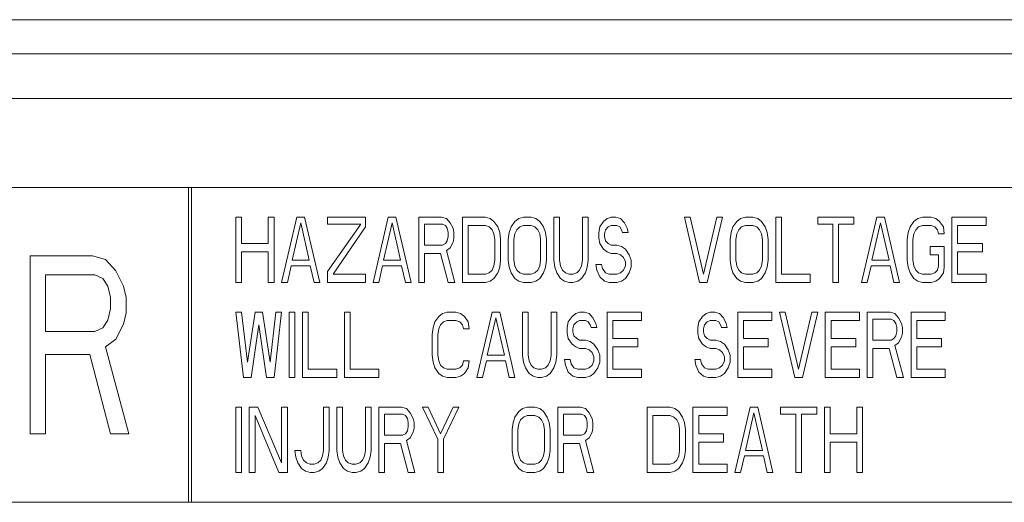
# Model space of a CAD drawing. Header units: inches. Extents: x 481 to 6166, y 980 to 4930.
# Tile 33 of 99: x 2369 to 2402, y 2963 to 2980. Entities that reach past the tile are written whole.
import ezdxf

# ---------------------------------------------------------------- set-up
doc = ezdxf.new("R2010")
doc.units = ezdxf.units.IN
doc.header["$MEASUREMENT"] = 0
doc.layers.add('PWR_0350HP', color=7, linetype='Continuous')

# ---------------------------------------------------------------- blocks, each defined once
blk = doc.blocks.new('ACW800_FRONT')
at = {"linetype": 'Continuous', "lineweight": 15}
for p, q in [((-4, -307.65), (-67.25, -307.65)), ((-5, -308.8), (-67.5, -308.8)), ((-104.5, -310.3), (104.5, -310.3)), ((-104.5, -313.3), (104.5, -313.3)), ((-33.1, -323.9), (-33.1, -313.3)), ((-33, -313.3), (-33, -323.9)), ((-31.5, -316.5), (-31.5, -314.3)), ((-31.5, -314.3), (-31.308, -314.3)), ((-31.308, -314.3), (-31.308, -315.189)), ((-30.409, -315.189), (-30.409, -314.3)), ((-30.409, -314.3), (-30.217, -314.3)), ((-30.217, -314.3), (-30.217, -316.5)), ((-29.96, -316.5), (-29.447, -314.3)), ((-29.318, -314.487), (-29.607, -315.751)), ((-29.447, -314.3), (-29.19, -314.3)), ((-29.03, -315.751), (-29.318, -314.487)), ((-29.19, -314.3), (-28.677, -316.5)), ((-28.42, -314.534), (-28.42, -314.3)), ((-28.42, -314.3), (-27.137, -314.3)), ((-27.137, -314.3), (-27.137, -314.628)), ((-26.88, -316.5), (-26.367, -314.3)), ((-26.238, -314.487), (-26.527, -315.751)), ((-26.367, -314.3), (-26.11, -314.3)), ((-25.95, -315.751), (-26.238, -314.487)), ((-26.11, -314.3), (-25.597, -316.5)), ((-25.34, -316.5), (-25.34, -314.3)), ((-25.34, -314.3), (-24.57, -314.3)), ((-24.57, -314.3), (-24.41, -314.347)), ((-24.41, -314.347), (-24.281, -314.487)), ((-24.281, -314.487), (-24.185, -314.674)), ((-23.864, -316.5), (-23.864, -314.3)), ((-23.864, -314.3), (-23.094, -314.3)), ((-23.094, -314.3), (-22.934, -314.347)), ((-22.934, -314.347), (-22.805, -314.44)), ((-22.805, -314.44), (-22.677, -314.628)), ((-22.228, -314.628), (-22.1, -314.44)), ((-22.1, -314.44), (-21.971, -314.347)), ((-21.971, -314.347), (-21.811, -314.3)), ((-21.811, -314.3), (-21.554, -314.3)), ((-21.554, -314.3), (-21.394, -314.347)), ((-21.394, -314.347), (-21.265, -314.44)), ((-21.265, -314.44), (-21.137, -314.628)), ((-20.784, -314.3), (-20.592, -314.3)), ((-20.784, -315.751), (-20.784, -314.3)), ((-20.592, -314.3), (-20.592, -315.751)), ((-19.822, -314.3), (-19.629, -314.3)), ((-19.822, -315.751), (-19.822, -314.3)), ((-19.629, -314.3), (-19.629, -315.751)), ((-19.244, -314.628), (-19.116, -314.44)), ((-19.116, -314.44), (-18.987, -314.347)), ((-18.987, -314.347), (-18.859, -314.3)), ((-18.859, -314.3), (-18.699, -314.3)), ((-18.699, -314.3), (-18.538, -314.347)), ((-18.538, -314.347), (-18.41, -314.487)), ((-18.41, -314.487), (-18.314, -314.674)), ((-16.389, -314.3), (-16.196, -314.3)), ((-15.875, -316.5), (-16.389, -314.3)), ((-16.196, -314.3), (-15.747, -316.219)), ((-15.747, -316.219), (-15.298, -314.3)), ((-15.105, -314.3), (-15.619, -316.5)), ((-15.298, -314.3), (-15.105, -314.3)), ((-14.752, -314.628), (-14.624, -314.44)), ((-14.624, -314.44), (-14.496, -314.347)), ((-14.496, -314.347), (-14.335, -314.3)), ((-14.335, -314.3), (-14.079, -314.3)), ((-14.079, -314.3), (-13.918, -314.347)), ((-13.918, -314.347), (-13.79, -314.44)), ((-13.79, -314.44), (-13.662, -314.628)), ((-13.309, -314.3), (-13.116, -314.3)), ((-13.309, -316.5), (-13.309, -314.3)), ((-13.116, -314.3), (-13.116, -316.219)), ((-11.897, -314.3), (-10.678, -314.3)), ((-11.897, -314.534), (-11.897, -314.3)), ((-10.678, -314.3), (-10.678, -314.534)), ((-10.421, -316.5), (-9.908, -314.3)), ((-9.78, -314.487), (-10.068, -315.751)), ((-9.908, -314.3), (-9.651, -314.3)), ((-9.491, -315.751), (-9.78, -314.487)), ((-9.651, -314.3), (-9.138, -316.5)), ((-8.785, -314.628), (-8.657, -314.44)), ((-8.657, -314.44), (-8.528, -314.347)), ((-8.528, -314.347), (-8.368, -314.3)), ((-8.368, -314.3), (-8.079, -314.3)), ((-8.079, -314.3), (-7.919, -314.347)), ((-7.919, -314.347), (-7.79, -314.44)), ((-7.79, -314.44), (-7.662, -314.628)), ((-7.373, -314.3), (-6.218, -314.3)), ((-7.373, -316.5), (-7.373, -314.3)), ((-6.218, -314.3), (-6.218, -314.581)), ((-28.42, -316.126), (-27.297, -314.534)), ((-27.297, -314.534), (-28.42, -314.534)), ((-27.137, -314.628), (-28.228, -316.219)), ((-25.148, -314.534), (-25.148, -315.236)), ((-24.538, -314.534), (-25.148, -314.534)), ((-24.442, -314.581), (-24.538, -314.534)), ((-24.378, -314.674), (-24.442, -314.581)), ((-24.345, -314.815), (-24.378, -314.674)), ((-24.345, -314.955), (-24.345, -314.815)), ((-24.185, -314.674), (-24.153, -314.815)), ((-24.153, -314.815), (-24.153, -315.002)), ((-23.094, -314.581), (-23.672, -314.581)), ((-23.672, -314.581), (-23.672, -316.219)), ((-22.966, -314.628), (-23.094, -314.581)), ((-22.87, -314.721), (-22.966, -314.628)), ((-22.805, -314.862), (-22.87, -314.721)), ((-22.773, -315.049), (-22.805, -314.862)), ((-22.677, -314.628), (-22.613, -314.815)), ((-22.613, -314.815), (-22.581, -315.049)), ((-22.324, -315.049), (-22.292, -314.815)), ((-22.292, -314.815), (-22.228, -314.628)), ((-22.1, -314.862), (-22.132, -315.049)), ((-22.035, -314.721), (-22.1, -314.862)), ((-21.939, -314.628), (-22.035, -314.721)), ((-21.811, -314.581), (-21.939, -314.628)), ((-21.554, -314.581), (-21.811, -314.581)), ((-21.426, -314.628), (-21.554, -314.581)), ((-21.33, -314.721), (-21.426, -314.628)), ((-21.265, -314.862), (-21.33, -314.721)), ((-21.233, -315.049), (-21.265, -314.862)), ((-21.137, -314.628), (-21.073, -314.815)), ((-21.073, -314.815), (-21.041, -315.049)), ((-19.276, -314.815), (-19.244, -314.628)), ((-19.276, -315.002), (-19.276, -314.815)), ((-19.052, -314.721), (-19.084, -314.862)), ((-19.084, -314.862), (-19.084, -314.955)), ((-18.955, -314.628), (-19.052, -314.721)), ((-18.859, -314.581), (-18.955, -314.628)), ((-18.667, -314.581), (-18.859, -314.581)), ((-18.57, -314.628), (-18.667, -314.581)), ((-18.506, -314.721), (-18.57, -314.628)), ((-18.474, -314.815), (-18.506, -314.721)), ((-18.282, -314.815), (-18.474, -314.815)), ((-18.314, -314.674), (-18.282, -314.815)), ((-14.849, -315.049), (-14.817, -314.815)), ((-14.817, -314.815), (-14.752, -314.628)), ((-14.624, -314.862), (-14.656, -315.049)), ((-14.56, -314.721), (-14.624, -314.862)), ((-14.464, -314.628), (-14.56, -314.721)), ((-14.335, -314.581), (-14.464, -314.628)), ((-14.079, -314.581), (-14.335, -314.581)), ((-13.95, -314.628), (-14.079, -314.581)), ((-13.854, -314.721), (-13.95, -314.628)), ((-13.79, -314.862), (-13.854, -314.721)), ((-13.758, -315.049), (-13.79, -314.862)), ((-13.662, -314.628), (-13.598, -314.815)), ((-13.598, -314.815), (-13.565, -315.049)), ((-11.384, -314.534), (-11.897, -314.534)), ((-11.384, -316.5), (-11.384, -314.534)), ((-11.191, -314.534), (-11.191, -316.5)), ((-10.678, -314.534), (-11.191, -314.534)), ((-8.881, -315.049), (-8.849, -314.815)), ((-8.849, -314.815), (-8.785, -314.628)), ((-8.657, -314.862), (-8.689, -315.049)), ((-8.593, -314.721), (-8.657, -314.862)), ((-8.496, -314.628), (-8.593, -314.721)), ((-8.368, -314.581), (-8.496, -314.628)), ((-8.079, -314.581), (-8.368, -314.581)), ((-7.951, -314.628), (-8.079, -314.581)), ((-7.855, -314.721), (-7.951, -314.628)), ((-7.823, -314.862), (-7.855, -314.721)), ((-7.63, -314.862), (-7.823, -314.862)), ((-7.662, -314.628), (-7.63, -314.862)), ((-6.218, -314.581), (-7.181, -314.581)), ((-7.181, -314.581), (-7.181, -315.189)), ((-31.308, -315.189), (-30.409, -315.189)), ((-24.538, -315.236), (-24.442, -315.189)), ((-24.442, -315.189), (-24.378, -315.096)), ((-24.378, -315.096), (-24.345, -314.955)), ((-24.185, -315.143), (-24.281, -315.33)), ((-24.153, -315.002), (-24.185, -315.143)), ((-22.773, -315.751), (-22.773, -315.049)), ((-22.581, -315.049), (-22.581, -315.751)), ((-22.324, -315.751), (-22.324, -315.049)), ((-22.132, -315.049), (-22.132, -315.751)), ((-21.233, -315.751), (-21.233, -315.049)), ((-21.041, -315.049), (-21.041, -315.751)), ((-19.244, -315.189), (-19.276, -315.002)), ((-19.116, -315.377), (-19.244, -315.189)), ((-19.084, -314.955), (-19.052, -315.096)), ((-19.052, -315.096), (-18.955, -315.189)), ((-18.955, -315.189), (-18.859, -315.236)), ((-14.849, -315.751), (-14.849, -315.049)), ((-14.656, -315.049), (-14.656, -315.751)), ((-13.758, -315.751), (-13.758, -315.049)), ((-13.565, -315.049), (-13.565, -315.751)), ((-8.881, -315.751), (-8.881, -315.049)), ((-8.689, -315.049), (-8.689, -315.751)), ((-7.181, -315.189), (-6.347, -315.189)), ((-6.347, -315.189), (-6.347, -315.47)), ((-31.308, -315.47), (-31.308, -316.5)), ((-30.409, -315.47), (-31.308, -315.47)), ((-30.409, -316.5), (-30.409, -315.47)), ((-25.148, -315.236), (-24.538, -315.236)), ((-25.148, -315.517), (-25.148, -316.5)), ((-24.602, -315.517), (-25.148, -315.517)), ((-24.345, -316.5), (-24.602, -315.517)), ((-24.281, -315.33), (-24.41, -315.423)), ((-24.41, -315.423), (-24.121, -316.5)), ((-18.987, -315.47), (-19.116, -315.377)), ((-18.859, -315.517), (-18.987, -315.47)), ((-18.859, -315.236), (-18.667, -315.236)), ((-18.667, -315.517), (-18.859, -315.517)), ((-18.667, -315.236), (-18.506, -315.283)), ((-18.538, -315.564), (-18.667, -315.517)), ((-18.506, -315.283), (-18.378, -315.377)), ((-18.378, -315.377), (-18.25, -315.564)), ((-8.111, -315.564), (-8.111, -315.283)), ((-8.111, -315.283), (-7.63, -315.283)), ((-7.63, -315.283), (-7.63, -315.985)), ((-6.347, -315.47), (-7.181, -315.47)), ((-7.181, -315.47), (-7.181, -316.219)), ((-38.438, -321.6), (-38.438, -315.6)), ((-38.438, -315.6), (-36.338, -315.6)), ((-36.338, -315.6), (-35.9, -315.728)), ((-35.9, -315.728), (-35.55, -316.111)), ((-29.607, -315.751), (-29.03, -315.751)), ((-26.527, -315.751), (-25.95, -315.751)), ((-22.805, -315.938), (-22.773, -315.751)), ((-22.581, -315.751), (-22.613, -315.985)), ((-22.292, -315.985), (-22.324, -315.751)), ((-22.132, -315.751), (-22.1, -315.938)), ((-21.265, -315.938), (-21.233, -315.751)), ((-21.041, -315.751), (-21.073, -315.985)), ((-20.752, -315.985), (-20.784, -315.751)), ((-20.592, -315.751), (-20.56, -315.938)), ((-19.854, -315.938), (-19.822, -315.751)), ((-19.629, -315.751), (-19.661, -315.985)), ((-18.442, -315.657), (-18.538, -315.564)), ((-18.378, -315.798), (-18.442, -315.657)), ((-18.378, -315.938), (-18.378, -315.798)), ((-18.25, -315.564), (-18.185, -315.751)), ((-18.185, -315.751), (-18.185, -315.985)), ((-14.817, -315.985), (-14.849, -315.751)), ((-14.656, -315.751), (-14.624, -315.938)), ((-13.79, -315.938), (-13.758, -315.751)), ((-13.565, -315.751), (-13.598, -315.985)), ((-10.068, -315.751), (-9.491, -315.751)), ((-8.849, -315.985), (-8.881, -315.751)), ((-8.689, -315.751), (-8.657, -315.938)), ((-7.823, -315.564), (-8.111, -315.564)), ((-7.823, -315.938), (-7.823, -315.564)), ((-35.55, -316.111), (-35.287, -316.621)), ((-29.639, -315.938), (-29.768, -316.5)), ((-28.998, -315.938), (-29.639, -315.938)), ((-28.869, -316.5), (-28.998, -315.938)), ((-28.42, -316.5), (-28.42, -316.126)), ((-26.559, -315.938), (-26.688, -316.5)), ((-25.918, -315.938), (-26.559, -315.938)), ((-25.789, -316.5), (-25.918, -315.938)), ((-23.094, -316.219), (-22.966, -316.172)), ((-22.966, -316.172), (-22.87, -316.079)), ((-22.87, -316.079), (-22.805, -315.938)), ((-22.677, -316.172), (-22.805, -316.36)), ((-22.613, -315.985), (-22.677, -316.172)), ((-22.228, -316.172), (-22.292, -315.985)), ((-22.1, -316.36), (-22.228, -316.172)), ((-22.1, -315.938), (-22.035, -316.079)), ((-22.035, -316.079), (-21.939, -316.172)), ((-21.939, -316.172), (-21.811, -316.219)), ((-21.554, -316.219), (-21.426, -316.172)), ((-21.426, -316.172), (-21.33, -316.079)), ((-21.33, -316.079), (-21.265, -315.938)), ((-21.137, -316.172), (-21.265, -316.36)), ((-21.073, -315.985), (-21.137, -316.172)), ((-20.688, -316.172), (-20.752, -315.985)), ((-20.56, -316.36), (-20.688, -316.172)), ((-20.56, -315.938), (-20.495, -316.079)), ((-20.495, -316.079), (-20.399, -316.172)), ((-20.399, -316.172), (-20.271, -316.219)), ((-20.143, -316.219), (-20.014, -316.172)), ((-20.014, -316.172), (-19.918, -316.079)), ((-19.918, -316.079), (-19.854, -315.938)), ((-19.725, -316.172), (-19.854, -316.36)), ((-19.661, -315.985), (-19.725, -316.172)), ((-19.373, -315.891), (-19.18, -315.891)), ((-19.34, -316.079), (-19.373, -315.891)), ((-19.244, -316.313), (-19.34, -316.079)), ((-19.18, -315.891), (-19.148, -316.032)), ((-19.148, -316.032), (-19.052, -316.172)), ((-19.052, -316.172), (-18.923, -316.219)), ((-18.667, -316.219), (-18.538, -316.172)), ((-18.538, -316.172), (-18.442, -316.079)), ((-18.442, -316.079), (-18.378, -315.938)), ((-18.25, -316.172), (-18.378, -316.36)), ((-18.185, -315.985), (-18.25, -316.172)), ((-14.752, -316.172), (-14.817, -315.985)), ((-14.624, -316.36), (-14.752, -316.172)), ((-14.624, -315.938), (-14.56, -316.079)), ((-14.56, -316.079), (-14.464, -316.172)), ((-14.464, -316.172), (-14.335, -316.219)), ((-14.079, -316.219), (-13.95, -316.172)), ((-13.95, -316.172), (-13.854, -316.079)), ((-13.854, -316.079), (-13.79, -315.938)), ((-13.662, -316.172), (-13.79, -316.36)), ((-13.598, -315.985), (-13.662, -316.172)), ((-10.1, -315.938), (-10.229, -316.5)), ((-9.459, -315.938), (-10.1, -315.938)), ((-9.33, -316.5), (-9.459, -315.938)), ((-8.785, -316.172), (-8.849, -315.985)), ((-8.657, -316.36), (-8.785, -316.172)), ((-8.657, -315.938), (-8.593, -316.079)), ((-8.593, -316.079), (-8.496, -316.172)), ((-8.496, -316.172), (-8.368, -316.219)), ((-8.079, -316.219), (-7.951, -316.172)), ((-7.951, -316.172), (-7.855, -316.079)), ((-7.855, -316.079), (-7.823, -315.938)), ((-7.662, -316.172), (-7.79, -316.36)), ((-7.63, -315.985), (-7.662, -316.172)), ((-36.25, -316.238), (-37.913, -316.238)), ((-37.913, -316.238), (-37.913, -318.153)), ((-35.988, -316.366), (-36.25, -316.238)), ((-35.813, -316.621), (-35.988, -316.366)), ((-31.308, -316.5), (-31.5, -316.5)), ((-30.217, -316.5), (-30.409, -316.5)), ((-29.768, -316.5), (-29.96, -316.5)), ((-28.677, -316.5), (-28.869, -316.5)), ((-27.137, -316.5), (-28.42, -316.5)), ((-28.228, -316.219), (-27.137, -316.219)), ((-27.137, -316.219), (-27.137, -316.5)), ((-26.688, -316.5), (-26.88, -316.5)), ((-25.597, -316.5), (-25.789, -316.5)), ((-25.148, -316.5), (-25.34, -316.5)), ((-24.121, -316.5), (-24.345, -316.5)), ((-23.094, -316.5), (-23.864, -316.5)), ((-23.672, -316.219), (-23.094, -316.219)), ((-22.934, -316.453), (-23.094, -316.5)), ((-22.805, -316.36), (-22.934, -316.453)), ((-21.971, -316.453), (-22.1, -316.36)), ((-21.811, -316.5), (-21.971, -316.453)), ((-21.811, -316.219), (-21.554, -316.219)), ((-21.554, -316.5), (-21.811, -316.5)), ((-21.394, -316.453), (-21.554, -316.5)), ((-21.265, -316.36), (-21.394, -316.453)), ((-20.431, -316.453), (-20.56, -316.36)), ((-20.271, -316.5), (-20.431, -316.453)), ((-20.271, -316.219), (-20.143, -316.219)), ((-20.143, -316.5), (-20.271, -316.5)), ((-19.982, -316.453), (-20.143, -316.5)), ((-19.854, -316.36), (-19.982, -316.453)), ((-19.084, -316.453), (-19.244, -316.313)), ((-18.923, -316.5), (-19.084, -316.453)), ((-18.923, -316.219), (-18.667, -316.219)), ((-18.667, -316.5), (-18.923, -316.5)), ((-18.506, -316.453), (-18.667, -316.5)), ((-18.378, -316.36), (-18.506, -316.453)), ((-15.619, -316.5), (-15.875, -316.5)), ((-14.496, -316.453), (-14.624, -316.36)), ((-14.335, -316.5), (-14.496, -316.453)), ((-14.335, -316.219), (-14.079, -316.219)), ((-14.079, -316.5), (-14.335, -316.5)), ((-13.918, -316.453), (-14.079, -316.5)), ((-13.79, -316.36), (-13.918, -316.453)), ((-12.154, -316.5), (-13.309, -316.5)), ((-13.116, -316.219), (-12.154, -316.219)), ((-12.154, -316.219), (-12.154, -316.5)), ((-11.191, -316.5), (-11.384, -316.5)), ((-10.229, -316.5), (-10.421, -316.5)), ((-9.138, -316.5), (-9.33, -316.5)), ((-8.528, -316.453), (-8.657, -316.36)), ((-8.368, -316.5), (-8.528, -316.453)), ((-8.368, -316.219), (-8.079, -316.219)), ((-8.079, -316.5), (-8.368, -316.5)), ((-7.919, -316.453), (-8.079, -316.5)), ((-7.79, -316.36), (-7.919, -316.453)), ((-6.218, -316.5), (-7.373, -316.5)), ((-7.181, -316.219), (-6.218, -316.219)), ((-6.218, -316.219), (-6.218, -316.5)), ((-35.725, -317.004), (-35.813, -316.621)), ((-35.287, -316.621), (-35.2, -317.004)), ((-35.725, -317.387), (-35.725, -317.004)), ((-35.2, -317.004), (-35.2, -317.515)), ((-35.813, -317.77), (-35.725, -317.387)), ((-35.2, -317.515), (-35.287, -317.898)), ((-31.243, -319.7), (-31.5, -317.5)), ((-31.5, -317.5), (-31.308, -317.5)), ((-31.308, -317.5), (-31.115, -319.185)), ((-31.115, -319.185), (-30.858, -317.5)), ((-30.858, -317.5), (-30.602, -317.5)), ((-30.602, -317.5), (-30.345, -319.185)), ((-30.345, -319.185), (-30.152, -317.5)), ((-29.96, -317.5), (-30.217, -319.7)), ((-30.152, -317.5), (-29.96, -317.5)), ((-29.703, -319.7), (-29.703, -317.5)), ((-29.703, -317.5), (-29.511, -317.5)), ((-29.511, -317.5), (-29.511, -319.7)), ((-29.254, -317.5), (-29.062, -317.5)), ((-29.254, -319.7), (-29.254, -317.5)), ((-29.062, -317.5), (-29.062, -319.419)), ((-27.842, -319.7), (-27.842, -317.5)), ((-27.842, -317.5), (-27.65, -317.5)), ((-27.65, -317.5), (-27.65, -319.419)), ((-24.538, -317.547), (-24.378, -317.5)), ((-24.378, -317.5), (-24.089, -317.5)), ((-24.089, -317.5), (-23.928, -317.547)), ((-23.383, -319.7), (-22.87, -317.5)), ((-22.87, -317.5), (-22.613, -317.5)), ((-22.613, -317.5), (-22.1, -319.7)), ((-21.843, -317.5), (-21.65, -317.5)), ((-21.843, -318.951), (-21.843, -317.5)), ((-21.65, -317.5), (-21.65, -318.951)), ((-20.88, -318.951), (-20.88, -317.5)), ((-20.88, -317.5), (-20.688, -317.5)), ((-20.688, -317.5), (-20.688, -318.951)), ((-20.046, -317.547), (-19.918, -317.5)), ((-19.918, -317.5), (-19.758, -317.5)), ((-19.758, -317.5), (-19.597, -317.547)), ((-18.987, -319.7), (-18.987, -317.5)), ((-18.987, -317.5), (-17.833, -317.5)), ((-17.833, -317.5), (-17.833, -317.781)), ((-15.651, -317.547), (-15.523, -317.5)), ((-15.523, -317.5), (-15.362, -317.5)), ((-15.362, -317.5), (-15.202, -317.547)), ((-14.592, -319.7), (-14.592, -317.5)), ((-14.592, -317.5), (-13.437, -317.5)), ((-13.437, -317.5), (-13.437, -317.781)), ((-12.667, -319.7), (-13.18, -317.5)), ((-13.18, -317.5), (-12.988, -317.5)), ((-12.988, -317.5), (-12.539, -319.419)), ((-12.539, -319.419), (-12.09, -317.5)), ((-11.897, -317.5), (-12.41, -319.7)), ((-12.09, -317.5), (-11.897, -317.5)), ((-11.64, -319.7), (-11.64, -317.5)), ((-11.64, -317.5), (-10.485, -317.5)), ((-10.485, -317.5), (-10.485, -317.781)), ((-10.229, -317.5), (-9.459, -317.5)), ((-10.229, -319.7), (-10.229, -317.5)), ((-9.459, -317.5), (-9.298, -317.547)), ((-8.753, -317.5), (-7.598, -317.5)), ((-8.753, -319.7), (-8.753, -317.5)), ((-7.598, -317.5), (-7.598, -317.781)), ((-35.988, -318.026), (-35.813, -317.77)), ((-24.859, -318.015), (-24.795, -317.828)), ((-24.795, -317.828), (-24.666, -317.64)), ((-24.666, -317.64), (-24.538, -317.547)), ((-24.506, -317.828), (-24.602, -317.921)), ((-24.378, -317.781), (-24.506, -317.828)), ((-24.089, -317.781), (-24.378, -317.781)), ((-23.96, -317.828), (-24.089, -317.781)), ((-23.864, -317.921), (-23.96, -317.828)), ((-23.928, -317.547), (-23.8, -317.64)), ((-23.8, -317.64), (-23.672, -317.828)), ((-23.672, -317.828), (-23.64, -318.062)), ((-22.741, -317.687), (-23.03, -318.951)), ((-22.453, -318.951), (-22.741, -317.687)), ((-20.335, -318.015), (-20.303, -317.828)), ((-20.303, -317.828), (-20.175, -317.64)), ((-20.175, -317.64), (-20.046, -317.547)), ((-20.014, -317.828), (-20.11, -317.921)), ((-19.918, -317.781), (-20.014, -317.828)), ((-19.725, -317.781), (-19.918, -317.781)), ((-19.629, -317.828), (-19.725, -317.781)), ((-19.565, -317.921), (-19.629, -317.828)), ((-19.597, -317.547), (-19.469, -317.687)), ((-19.469, -317.687), (-19.373, -317.874)), ((-18.795, -317.781), (-18.795, -318.389)), ((-17.833, -317.781), (-18.795, -317.781)), ((-15.94, -318.015), (-15.908, -317.828)), ((-15.908, -317.828), (-15.779, -317.64)), ((-15.779, -317.64), (-15.651, -317.547)), ((-15.619, -317.828), (-15.715, -317.921)), ((-15.523, -317.781), (-15.619, -317.828)), ((-15.33, -317.781), (-15.523, -317.781)), ((-15.234, -317.828), (-15.33, -317.781)), ((-15.17, -317.921), (-15.234, -317.828)), ((-15.202, -317.547), (-15.073, -317.687)), ((-15.073, -317.687), (-14.977, -317.874)), ((-14.4, -317.781), (-14.4, -318.389)), ((-13.437, -317.781), (-14.4, -317.781)), ((-11.448, -317.781), (-11.448, -318.389)), ((-10.485, -317.781), (-11.448, -317.781)), ((-9.427, -317.734), (-10.036, -317.734)), ((-10.036, -317.734), (-10.036, -318.436)), ((-9.33, -317.781), (-9.427, -317.734)), ((-9.266, -317.874), (-9.33, -317.781)), ((-9.298, -317.547), (-9.17, -317.687)), ((-9.17, -317.687), (-9.074, -317.874)), ((-7.598, -317.781), (-8.56, -317.781)), ((-8.56, -317.781), (-8.56, -318.389)), ((-37.913, -318.153), (-36.25, -318.153)), ((-36.25, -318.153), (-35.988, -318.026)), ((-35.287, -317.898), (-35.55, -318.409)), ((-30.73, -317.921), (-30.987, -319.7)), ((-30.473, -319.7), (-30.73, -317.921)), ((-24.891, -318.249), (-24.859, -318.015)), ((-24.666, -318.062), (-24.698, -318.249)), ((-24.602, -317.921), (-24.666, -318.062)), ((-23.832, -318.062), (-23.864, -317.921)), ((-23.64, -318.062), (-23.832, -318.062)), ((-20.335, -318.202), (-20.335, -318.015)), ((-20.11, -317.921), (-20.143, -318.062)), ((-20.143, -318.062), (-20.143, -318.155)), ((-20.143, -318.155), (-20.11, -318.296)), ((-19.533, -318.015), (-19.565, -317.921)), ((-19.34, -318.015), (-19.533, -318.015)), ((-19.373, -317.874), (-19.34, -318.015)), ((-15.94, -318.202), (-15.94, -318.015)), ((-15.715, -317.921), (-15.747, -318.062)), ((-15.747, -318.062), (-15.747, -318.155)), ((-15.747, -318.155), (-15.715, -318.296)), ((-15.138, -318.015), (-15.17, -317.921)), ((-14.945, -318.015), (-15.138, -318.015)), ((-14.977, -317.874), (-14.945, -318.015)), ((-9.234, -318.015), (-9.266, -317.874)), ((-9.266, -318.296), (-9.234, -318.155)), ((-9.234, -318.155), (-9.234, -318.015)), ((-9.074, -317.874), (-9.042, -318.015)), ((-9.042, -318.015), (-9.042, -318.202)), ((-35.55, -318.409), (-35.9, -318.664)), ((-24.891, -318.951), (-24.891, -318.249)), ((-24.698, -318.249), (-24.698, -318.951)), ((-20.303, -318.389), (-20.335, -318.202)), ((-20.175, -318.577), (-20.303, -318.389)), ((-20.11, -318.296), (-20.014, -318.389)), ((-20.014, -318.389), (-19.918, -318.436)), ((-19.918, -318.436), (-19.725, -318.436)), ((-19.725, -318.436), (-19.565, -318.483)), ((-19.565, -318.483), (-19.437, -318.577)), ((-18.795, -318.389), (-17.961, -318.389)), ((-17.961, -318.389), (-17.961, -318.67)), ((-15.908, -318.389), (-15.94, -318.202)), ((-15.779, -318.577), (-15.908, -318.389)), ((-15.715, -318.296), (-15.619, -318.389)), ((-15.619, -318.389), (-15.523, -318.436)), ((-15.523, -318.436), (-15.33, -318.436)), ((-15.33, -318.436), (-15.17, -318.483)), ((-15.17, -318.483), (-15.041, -318.577)), ((-14.4, -318.389), (-13.565, -318.389)), ((-13.565, -318.389), (-13.565, -318.67)), ((-11.448, -318.389), (-10.614, -318.389)), ((-10.614, -318.389), (-10.614, -318.67)), ((-10.036, -318.436), (-9.427, -318.436)), ((-9.427, -318.436), (-9.33, -318.389)), ((-9.33, -318.389), (-9.266, -318.296)), ((-9.074, -318.343), (-9.17, -318.53)), ((-9.042, -318.202), (-9.074, -318.343)), ((-8.56, -318.389), (-7.726, -318.389)), ((-7.726, -318.389), (-7.726, -318.67)), ((-35.9, -318.664), (-35.113, -321.6)), ((-20.046, -318.67), (-20.175, -318.577)), ((-19.918, -318.717), (-20.046, -318.67)), ((-19.725, -318.717), (-19.918, -318.717)), ((-19.597, -318.764), (-19.725, -318.717)), ((-19.501, -318.857), (-19.597, -318.764)), ((-19.437, -318.577), (-19.308, -318.764)), ((-19.308, -318.764), (-19.244, -318.951)), ((-17.961, -318.67), (-18.795, -318.67)), ((-18.795, -318.67), (-18.795, -319.419)), ((-15.651, -318.67), (-15.779, -318.577)), ((-15.523, -318.717), (-15.651, -318.67)), ((-15.33, -318.717), (-15.523, -318.717)), ((-15.202, -318.764), (-15.33, -318.717)), ((-15.105, -318.857), (-15.202, -318.764)), ((-15.041, -318.577), (-14.913, -318.764)), ((-14.913, -318.764), (-14.849, -318.951)), ((-14.4, -318.67), (-14.4, -319.419)), ((-13.565, -318.67), (-14.4, -318.67)), ((-11.448, -318.67), (-11.448, -319.419)), ((-10.614, -318.67), (-11.448, -318.67)), ((-9.491, -318.717), (-10.036, -318.717)), ((-10.036, -318.717), (-10.036, -319.7)), ((-9.234, -319.7), (-9.491, -318.717)), ((-9.17, -318.53), (-9.298, -318.623)), ((-9.298, -318.623), (-9.01, -319.7)), ((-8.56, -318.67), (-8.56, -319.419)), ((-7.726, -318.67), (-8.56, -318.67)), ((-36.425, -318.919), (-37.913, -318.919)), ((-37.913, -318.919), (-37.913, -321.6)), ((-35.725, -321.6), (-36.425, -318.919)), ((-24.859, -319.185), (-24.891, -318.951)), ((-24.698, -318.951), (-24.666, -319.138)), ((-24.666, -319.138), (-24.602, -319.279)), ((-23.864, -319.279), (-23.832, -319.138)), ((-23.832, -319.138), (-23.64, -319.138)), ((-23.64, -319.138), (-23.672, -319.372)), ((-23.062, -319.138), (-23.19, -319.7)), ((-22.42, -319.138), (-23.062, -319.138)), ((-23.03, -318.951), (-22.453, -318.951)), ((-22.292, -319.7), (-22.42, -319.138)), ((-21.811, -319.185), (-21.843, -318.951)), ((-21.65, -318.951), (-21.618, -319.138)), ((-21.618, -319.138), (-21.554, -319.279)), ((-20.977, -319.279), (-20.913, -319.138)), ((-20.913, -319.138), (-20.88, -318.951)), ((-20.688, -318.951), (-20.72, -319.185)), ((-20.431, -319.091), (-20.239, -319.091)), ((-20.399, -319.279), (-20.431, -319.091)), ((-20.239, -319.091), (-20.207, -319.232)), ((-19.437, -318.998), (-19.501, -318.857)), ((-19.501, -319.279), (-19.437, -319.138)), ((-19.437, -319.138), (-19.437, -318.998)), ((-19.244, -318.951), (-19.244, -319.185)), ((-16.004, -319.279), (-16.036, -319.091)), ((-16.036, -319.091), (-15.843, -319.091)), ((-15.843, -319.091), (-15.811, -319.232)), ((-15.041, -318.998), (-15.105, -318.857)), ((-15.105, -319.279), (-15.041, -319.138)), ((-15.041, -319.138), (-15.041, -318.998)), ((-14.849, -318.951), (-14.849, -319.185)), ((-29.062, -319.419), (-28.099, -319.419)), ((-28.099, -319.419), (-28.099, -319.7)), ((-27.65, -319.419), (-26.688, -319.419)), ((-26.688, -319.419), (-26.688, -319.7)), ((-24.795, -319.372), (-24.859, -319.185)), ((-24.666, -319.56), (-24.795, -319.372)), ((-24.602, -319.279), (-24.506, -319.372)), ((-24.506, -319.372), (-24.378, -319.419)), ((-24.378, -319.419), (-24.089, -319.419)), ((-24.089, -319.419), (-23.96, -319.372)), ((-23.96, -319.372), (-23.864, -319.279)), ((-23.672, -319.372), (-23.8, -319.56)), ((-21.747, -319.372), (-21.811, -319.185)), ((-21.618, -319.56), (-21.747, -319.372)), ((-21.554, -319.279), (-21.458, -319.372)), ((-21.458, -319.372), (-21.33, -319.419)), ((-21.33, -319.419), (-21.201, -319.419)), ((-21.201, -319.419), (-21.073, -319.372)), ((-21.073, -319.372), (-20.977, -319.279)), ((-20.784, -319.372), (-20.913, -319.56)), ((-20.72, -319.185), (-20.784, -319.372)), ((-20.303, -319.513), (-20.399, -319.279)), ((-20.207, -319.232), (-20.11, -319.372)), ((-20.11, -319.372), (-19.982, -319.419)), ((-19.982, -319.419), (-19.725, -319.419)), ((-19.725, -319.419), (-19.597, -319.372)), ((-19.597, -319.372), (-19.501, -319.279)), ((-19.308, -319.372), (-19.437, -319.56)), ((-19.244, -319.185), (-19.308, -319.372)), ((-18.795, -319.419), (-17.833, -319.419)), ((-17.833, -319.419), (-17.833, -319.7)), ((-15.908, -319.513), (-16.004, -319.279)), ((-15.811, -319.232), (-15.715, -319.372)), ((-15.715, -319.372), (-15.587, -319.419)), ((-15.587, -319.419), (-15.33, -319.419)), ((-15.33, -319.419), (-15.202, -319.372)), ((-15.202, -319.372), (-15.105, -319.279)), ((-14.913, -319.372), (-15.041, -319.56)), ((-14.849, -319.185), (-14.913, -319.372)), ((-14.4, -319.419), (-13.437, -319.419)), ((-13.437, -319.419), (-13.437, -319.7)), ((-11.448, -319.419), (-10.485, -319.419)), ((-10.485, -319.419), (-10.485, -319.7)), ((-8.56, -319.419), (-7.598, -319.419)), ((-7.598, -319.419), (-7.598, -319.7)), ((-30.987, -319.7), (-31.243, -319.7)), ((-30.217, -319.7), (-30.473, -319.7)), ((-29.511, -319.7), (-29.703, -319.7)), ((-28.099, -319.7), (-29.254, -319.7)), ((-26.688, -319.7), (-27.842, -319.7)), ((-24.538, -319.653), (-24.666, -319.56)), ((-24.378, -319.7), (-24.538, -319.653)), ((-24.089, -319.7), (-24.378, -319.7)), ((-23.928, -319.653), (-24.089, -319.7)), ((-23.8, -319.56), (-23.928, -319.653)), ((-23.19, -319.7), (-23.383, -319.7)), ((-22.1, -319.7), (-22.292, -319.7)), ((-21.49, -319.653), (-21.618, -319.56)), ((-21.33, -319.7), (-21.49, -319.653)), ((-21.201, -319.7), (-21.33, -319.7)), ((-21.041, -319.653), (-21.201, -319.7)), ((-20.913, -319.56), (-21.041, -319.653)), ((-20.143, -319.653), (-20.303, -319.513)), ((-19.982, -319.7), (-20.143, -319.653)), ((-19.725, -319.7), (-19.982, -319.7)), ((-19.565, -319.653), (-19.725, -319.7)), ((-19.437, -319.56), (-19.565, -319.653)), ((-17.833, -319.7), (-18.987, -319.7)), ((-15.747, -319.653), (-15.908, -319.513)), ((-15.587, -319.7), (-15.747, -319.653)), ((-15.33, -319.7), (-15.587, -319.7)), ((-15.17, -319.653), (-15.33, -319.7)), ((-15.041, -319.56), (-15.17, -319.653)), ((-13.437, -319.7), (-14.592, -319.7)), ((-12.41, -319.7), (-12.667, -319.7)), ((-10.485, -319.7), (-11.64, -319.7)), ((-10.036, -319.7), (-10.229, -319.7)), ((-9.01, -319.7), (-9.234, -319.7)), ((-7.598, -319.7), (-8.753, -319.7)), ((-31.5, -320.7), (-31.308, -320.7)), ((-31.5, -322.9), (-31.5, -320.7)), ((-31.308, -320.7), (-31.308, -322.9)), ((-31.051, -320.7), (-30.762, -320.7)), ((-31.051, -322.9), (-31.051, -320.7)), ((-30.762, -320.7), (-29.96, -322.572)), ((-29.96, -320.7), (-29.768, -320.7)), ((-29.96, -322.572), (-29.96, -320.7)), ((-29.768, -320.7), (-29.768, -322.9)), ((-28.548, -320.7), (-28.356, -320.7)), ((-28.548, -322.151), (-28.548, -320.7)), ((-28.356, -320.7), (-28.356, -322.151)), ((-28.099, -320.7), (-27.907, -320.7)), ((-28.099, -322.151), (-28.099, -320.7)), ((-27.907, -320.7), (-27.907, -322.151)), ((-27.137, -320.7), (-26.944, -320.7)), ((-27.137, -322.151), (-27.137, -320.7)), ((-26.944, -320.7), (-26.944, -322.151)), ((-26.688, -322.9), (-26.688, -320.7)), ((-26.688, -320.7), (-25.918, -320.7)), ((-25.918, -320.7), (-25.757, -320.747)), ((-25.757, -320.747), (-25.629, -320.887)), ((-25.212, -320.7), (-25.019, -320.7)), ((-24.698, -321.777), (-25.212, -320.7)), ((-25.019, -320.7), (-24.602, -321.589)), ((-24.602, -321.589), (-24.185, -320.7)), ((-23.993, -320.7), (-24.506, -321.777)), ((-24.185, -320.7), (-23.993, -320.7)), ((-21.971, -320.84), (-21.843, -320.747)), ((-21.843, -320.747), (-21.683, -320.7)), ((-21.683, -320.7), (-21.426, -320.7)), ((-21.426, -320.7), (-21.265, -320.747)), ((-21.265, -320.747), (-21.137, -320.84)), ((-20.656, -320.7), (-19.886, -320.7)), ((-20.656, -322.9), (-20.656, -320.7)), ((-19.886, -320.7), (-19.725, -320.747)), ((-19.725, -320.747), (-19.597, -320.887)), ((-17.64, -320.7), (-16.87, -320.7)), ((-17.64, -322.9), (-17.64, -320.7)), ((-16.87, -320.7), (-16.71, -320.747)), ((-16.71, -320.747), (-16.581, -320.84)), ((-16.1, -320.7), (-14.945, -320.7)), ((-16.1, -322.9), (-16.1, -320.7)), ((-14.945, -320.7), (-14.945, -320.981)), ((-14.688, -322.9), (-14.175, -320.7)), ((-14.175, -320.7), (-13.918, -320.7)), ((-13.918, -320.7), (-13.405, -322.9)), ((-13.148, -320.7), (-11.929, -320.7)), ((-13.148, -320.934), (-13.148, -320.7)), ((-11.929, -320.7), (-11.929, -320.934)), ((-11.673, -322.9), (-11.673, -320.7)), ((-11.673, -320.7), (-11.48, -320.7)), ((-11.48, -320.7), (-11.48, -321.589)), ((-10.582, -320.7), (-10.389, -320.7)), ((-10.582, -321.589), (-10.582, -320.7)), ((-10.389, -320.7), (-10.389, -322.9)), ((-30.056, -322.9), (-30.858, -320.981)), ((-30.858, -320.981), (-30.858, -322.9)), ((-25.885, -320.934), (-26.495, -320.934)), ((-26.495, -320.934), (-26.495, -321.636)), ((-25.789, -320.981), (-25.885, -320.934)), ((-25.725, -321.074), (-25.789, -320.981)), ((-25.693, -321.215), (-25.725, -321.074)), ((-25.629, -320.887), (-25.533, -321.074)), ((-25.533, -321.074), (-25.5, -321.215)), ((-22.164, -321.215), (-22.1, -321.028)), ((-22.1, -321.028), (-21.971, -320.84)), ((-21.907, -321.121), (-21.971, -321.262)), ((-21.811, -321.028), (-21.907, -321.121)), ((-21.683, -320.981), (-21.811, -321.028)), ((-21.426, -320.981), (-21.683, -320.981)), ((-21.297, -321.028), (-21.426, -320.981)), ((-21.201, -321.121), (-21.297, -321.028)), ((-21.137, -321.262), (-21.201, -321.121)), ((-21.137, -320.84), (-21.009, -321.028)), ((-21.009, -321.028), (-20.945, -321.215)), ((-20.463, -320.934), (-20.463, -321.636)), ((-19.854, -320.934), (-20.463, -320.934)), ((-19.758, -320.981), (-19.854, -320.934)), ((-19.693, -321.074), (-19.758, -320.981)), ((-19.661, -321.215), (-19.693, -321.074)), ((-19.597, -320.887), (-19.501, -321.074)), ((-19.501, -321.074), (-19.469, -321.215)), ((-16.87, -320.981), (-17.448, -320.981)), ((-17.448, -320.981), (-17.448, -322.619)), ((-16.742, -321.028), (-16.87, -320.981)), ((-16.645, -321.121), (-16.742, -321.028)), ((-16.581, -321.262), (-16.645, -321.121)), ((-16.581, -320.84), (-16.453, -321.028)), ((-16.453, -321.028), (-16.389, -321.215)), ((-14.945, -320.981), (-15.908, -320.981)), ((-15.908, -320.981), (-15.908, -321.589)), ((-14.047, -320.887), (-14.335, -322.151)), ((-13.758, -322.151), (-14.047, -320.887)), ((-12.635, -320.934), (-13.148, -320.934)), ((-12.635, -322.9), (-12.635, -320.934)), ((-12.442, -320.934), (-12.442, -322.9)), ((-11.929, -320.934), (-12.442, -320.934)), ((-25.789, -321.589), (-25.725, -321.496)), ((-25.725, -321.496), (-25.693, -321.355)), ((-25.693, -321.355), (-25.693, -321.215)), ((-25.5, -321.402), (-25.533, -321.543)), ((-25.5, -321.215), (-25.5, -321.402)), ((-22.196, -321.449), (-22.164, -321.215)), ((-22.196, -322.151), (-22.196, -321.449)), ((-21.971, -321.262), (-22.003, -321.449)), ((-22.003, -321.449), (-22.003, -322.151)), ((-21.105, -321.449), (-21.137, -321.262)), ((-21.105, -322.151), (-21.105, -321.449)), ((-20.945, -321.215), (-20.913, -321.449)), ((-20.913, -321.449), (-20.913, -322.151)), ((-19.758, -321.589), (-19.693, -321.496)), ((-19.693, -321.496), (-19.661, -321.355)), ((-19.661, -321.355), (-19.661, -321.215)), ((-19.469, -321.402), (-19.501, -321.543)), ((-19.469, -321.215), (-19.469, -321.402)), ((-16.549, -321.449), (-16.581, -321.262)), ((-16.549, -322.151), (-16.549, -321.449)), ((-16.389, -321.215), (-16.357, -321.449)), ((-16.357, -321.449), (-16.357, -322.151)), ((-37.913, -321.6), (-38.438, -321.6)), ((-35.113, -321.6), (-35.725, -321.6)), ((-26.495, -321.636), (-25.885, -321.636)), ((-25.885, -321.636), (-25.789, -321.589)), ((-25.629, -321.73), (-25.757, -321.823)), ((-25.757, -321.823), (-25.468, -322.9)), ((-25.533, -321.543), (-25.629, -321.73)), ((-24.698, -322.9), (-24.698, -321.777)), ((-24.506, -321.777), (-24.506, -322.9)), ((-20.463, -321.636), (-19.854, -321.636)), ((-19.854, -321.636), (-19.758, -321.589)), ((-19.597, -321.73), (-19.725, -321.823)), ((-19.725, -321.823), (-19.437, -322.9)), ((-19.501, -321.543), (-19.597, -321.73)), ((-15.908, -321.589), (-15.073, -321.589)), ((-15.073, -321.589), (-15.073, -321.87)), ((-11.48, -321.589), (-10.582, -321.589)), ((-29.511, -322.151), (-29.318, -322.151)), ((-29.479, -322.385), (-29.511, -322.151)), ((-29.318, -322.151), (-29.286, -322.338)), ((-28.58, -322.338), (-28.548, -322.151)), ((-28.356, -322.151), (-28.388, -322.385)), ((-28.067, -322.385), (-28.099, -322.151)), ((-27.907, -322.151), (-27.875, -322.338)), ((-27.169, -322.338), (-27.137, -322.151)), ((-26.944, -322.151), (-26.976, -322.385)), ((-26.495, -321.917), (-26.495, -322.9)), ((-25.95, -321.917), (-26.495, -321.917)), ((-25.693, -322.9), (-25.95, -321.917)), ((-22.164, -322.385), (-22.196, -322.151)), ((-22.003, -322.151), (-21.971, -322.338)), ((-21.137, -322.338), (-21.105, -322.151)), ((-20.913, -322.151), (-20.945, -322.385)), ((-19.918, -321.917), (-20.463, -321.917)), ((-20.463, -321.917), (-20.463, -322.9)), ((-19.661, -322.9), (-19.918, -321.917)), ((-16.581, -322.338), (-16.549, -322.151)), ((-16.357, -322.151), (-16.389, -322.385)), ((-15.908, -321.87), (-15.908, -322.619)), ((-15.073, -321.87), (-15.908, -321.87)), ((-14.335, -322.151), (-13.758, -322.151)), ((-10.582, -321.87), (-11.48, -321.87)), ((-11.48, -321.87), (-11.48, -322.9)), ((-10.582, -322.9), (-10.582, -321.87)), ((-29.415, -322.572), (-29.479, -322.385)), ((-29.286, -322.338), (-29.222, -322.479)), ((-29.222, -322.479), (-29.126, -322.572)), ((-28.741, -322.572), (-28.645, -322.479)), ((-28.645, -322.479), (-28.58, -322.338)), ((-28.388, -322.385), (-28.452, -322.572)), ((-28.003, -322.572), (-28.067, -322.385)), ((-27.875, -322.338), (-27.81, -322.479)), ((-27.81, -322.479), (-27.714, -322.572)), ((-27.329, -322.572), (-27.233, -322.479)), ((-27.233, -322.479), (-27.169, -322.338)), ((-26.976, -322.385), (-27.04, -322.572)), ((-22.1, -322.572), (-22.164, -322.385)), ((-21.971, -322.338), (-21.907, -322.479)), ((-21.907, -322.479), (-21.811, -322.572)), ((-21.297, -322.572), (-21.201, -322.479)), ((-21.201, -322.479), (-21.137, -322.338)), ((-20.945, -322.385), (-21.009, -322.572)), ((-16.742, -322.572), (-16.645, -322.479)), ((-16.645, -322.479), (-16.581, -322.338)), ((-16.389, -322.385), (-16.453, -322.572)), ((-14.368, -322.338), (-14.496, -322.9)), ((-13.726, -322.338), (-14.368, -322.338)), ((-13.598, -322.9), (-13.726, -322.338)), ((-29.286, -322.76), (-29.415, -322.572)), ((-29.158, -322.853), (-29.286, -322.76)), ((-29.126, -322.572), (-28.998, -322.619)), ((-28.998, -322.619), (-28.869, -322.619)), ((-28.869, -322.619), (-28.741, -322.572)), ((-28.58, -322.76), (-28.709, -322.853)), ((-28.452, -322.572), (-28.58, -322.76)), ((-27.875, -322.76), (-28.003, -322.572)), ((-27.746, -322.853), (-27.875, -322.76)), ((-27.714, -322.572), (-27.586, -322.619)), ((-27.586, -322.619), (-27.458, -322.619)), ((-27.458, -322.619), (-27.329, -322.572)), ((-27.169, -322.76), (-27.297, -322.853)), ((-27.04, -322.572), (-27.169, -322.76)), ((-21.971, -322.76), (-22.1, -322.572)), ((-21.843, -322.853), (-21.971, -322.76)), ((-21.811, -322.572), (-21.683, -322.619)), ((-21.683, -322.619), (-21.426, -322.619)), ((-21.426, -322.619), (-21.297, -322.572)), ((-21.137, -322.76), (-21.265, -322.853)), ((-21.009, -322.572), (-21.137, -322.76)), ((-17.448, -322.619), (-16.87, -322.619)), ((-16.87, -322.619), (-16.742, -322.572)), ((-16.581, -322.76), (-16.71, -322.853)), ((-16.453, -322.572), (-16.581, -322.76)), ((-15.908, -322.619), (-14.945, -322.619)), ((-14.945, -322.619), (-14.945, -322.9)), ((-31.308, -322.9), (-31.5, -322.9)), ((-30.858, -322.9), (-31.051, -322.9)), ((-29.768, -322.9), (-30.056, -322.9)), ((-28.998, -322.9), (-29.158, -322.853)), ((-28.869, -322.9), (-28.998, -322.9)), ((-28.709, -322.853), (-28.869, -322.9)), ((-27.586, -322.9), (-27.746, -322.853)), ((-27.458, -322.9), (-27.586, -322.9)), ((-27.297, -322.853), (-27.458, -322.9)), ((-26.495, -322.9), (-26.688, -322.9)), ((-25.468, -322.9), (-25.693, -322.9)), ((-24.506, -322.9), (-24.698, -322.9)), ((-21.683, -322.9), (-21.843, -322.853)), ((-21.426, -322.9), (-21.683, -322.9)), ((-21.265, -322.853), (-21.426, -322.9)), ((-20.463, -322.9), (-20.656, -322.9)), ((-19.437, -322.9), (-19.661, -322.9)), ((-16.87, -322.9), (-17.64, -322.9)), ((-16.71, -322.853), (-16.87, -322.9)), ((-14.945, -322.9), (-16.1, -322.9)), ((-14.496, -322.9), (-14.688, -322.9)), ((-13.405, -322.9), (-13.598, -322.9)), ((-12.442, -322.9), (-12.635, -322.9)), ((-11.48, -322.9), (-11.673, -322.9)), ((-10.389, -322.9), (-10.582, -322.9)), ((-33.1, -323.9), (-60.5, -323.9)), ((-33.1, -323.9), (-33, -323.9)), ((60.5, -323.9), (-33, -323.9))]:
    blk.add_line(p, q, dxfattribs=at)

msp = doc.modelspace()

# ---------------------------------------------------------------- block references
at = {"layer": 'PWR_0350HP'}
msp.add_blockref('ACW800_FRONT', (2407.627, 3287.17), dxfattribs=at)

doc.saveas('drawing.dxf')
